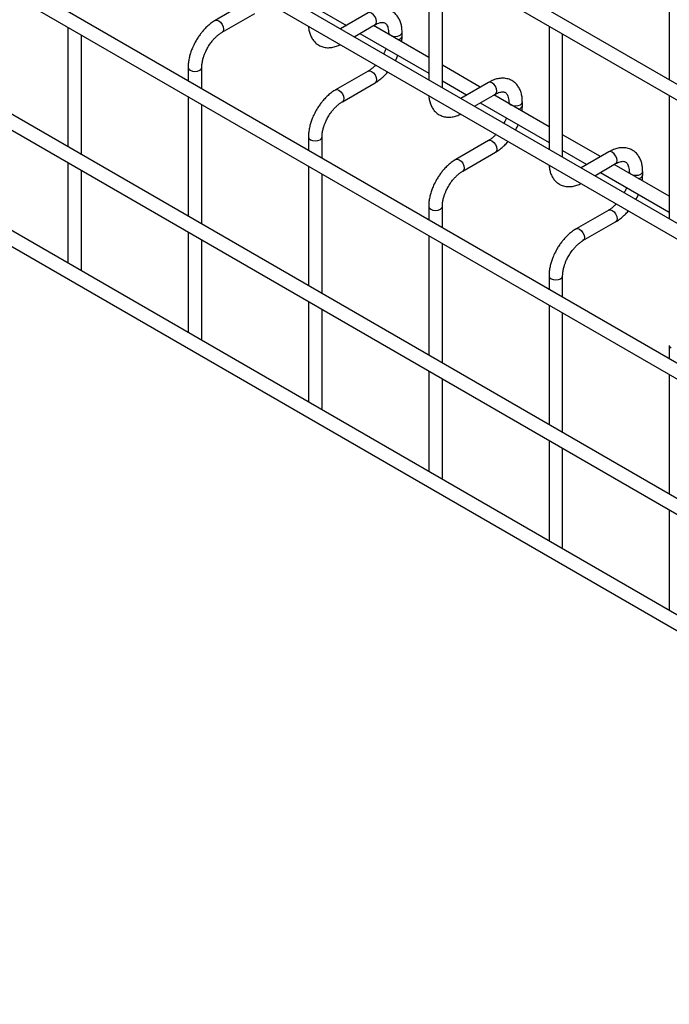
# Model space of a CAD drawing. Header units: inches. Extents: x 0.2 to 10.8, y 0.2 to 8.2.
# Tile 13 of 48: x 9.279 to 9.661, y 4.326 to 4.905. Entities that reach past the tile are written whole.
import ezdxf

# ---------------------------------------------------------------- set-up
doc = ezdxf.new("R2010")
doc.units = ezdxf.units.IN
doc.header["$MEASUREMENT"] = 0

msp = doc.modelspace()

# ---------------------------------------------------------------- linework, layer by layer
for p, q in [((10.57427, 4.34188), (8.10258, 5.76875)), ((8.09858, 5.76183), (10.57027, 4.33495)), ((10.57427, 4.26022), (8.10258, 5.6871)), ((8.09858, 5.68017), (10.57027, 4.25329)), ((10.57427, 4.17798), (8.10258, 5.60486)), ((8.09858, 5.59793), (10.57027, 4.17105)), ((8.09858, 5.51832), (10.57027, 4.09144)), ((10.48795, 4.1482), (8.18371, 5.4784)), ((10.57427, 4.03011), (8.10258, 5.45699)), ((8.09858, 5.45006), (10.57027, 4.02319)), ((9.51928, 4.94167), (9.51928, 4.86926)), ((9.6607, 4.94169), (9.6607, 4.86927)), ((9.52728, 4.86464), (9.52728, 4.93706)), ((9.41302, 4.91525), (9.39382, 4.90417)), ((9.39782, 4.89724), (9.41702, 4.90832)), ((9.45656, 4.90943), (9.47086, 4.90118)), ((9.48373, 4.9086), (9.46742, 4.89919)), ((9.30714, 4.90024), (9.30714, 4.82986)), ((9.47542, 4.89457), (9.48773, 4.90168)), ((9.51928, 4.88247), (9.48687, 4.90118)), ((9.58999, 4.90085), (9.58999, 4.82844)), ((9.31514, 4.82524), (9.31514, 4.89562)), ((9.47886, 4.89656), (9.51928, 4.87323)), ((9.49562, 4.89712), (9.49562, 4.89612)), ((9.50362, 4.89503), (9.50362, 4.89712)), ((9.59799, 4.82382), (9.59799, 4.89623)), ((9.37785, 4.87652), (9.37785, 4.86865)), ((9.38585, 4.86404), (9.38585, 4.87652)), ((9.54958, 4.86498), (9.52728, 4.87785)), ((9.48373, 4.87443), (9.46453, 4.86335)), ((9.46853, 4.85642), (9.48773, 4.8675)), ((9.52728, 4.86861), (9.54157, 4.86036)), ((9.55444, 4.86778), (9.53813, 4.85837)), ((9.37785, 4.85942), (9.37785, 4.78904)), ((9.54613, 4.85375), (9.55844, 4.86085)), ((9.58999, 4.84165), (9.55758, 4.86036)), ((9.6607, 4.86003), (9.6607, 4.78762)), ((9.38585, 4.78442), (9.38585, 4.8548)), ((9.54958, 4.85574), (9.58999, 4.83241)), ((9.56633, 4.8563), (9.56633, 4.8553)), ((9.57433, 4.85421), (9.57433, 4.8563)), ((9.62029, 4.82416), (9.59799, 4.83703)), ((9.44856, 4.8357), (9.44856, 4.82783)), ((9.45656, 4.82322), (9.45656, 4.8357)), ((9.55444, 4.83361), (9.53524, 4.82253)), ((9.53924, 4.8156), (9.55844, 4.82668)), ((9.59799, 4.82779), (9.61229, 4.81954)), ((9.62515, 4.82696), (9.60884, 4.81755)), ((9.30714, 4.82062), (9.30714, 4.76161)), ((9.61684, 4.81293), (9.62915, 4.82003)), ((9.6607, 4.80083), (9.62829, 4.81954)), ((9.31514, 4.75795), (9.31514, 4.81601)), ((9.44856, 4.8186), (9.44856, 4.74822)), ((9.45656, 4.7436), (9.45656, 4.81398)), ((9.62029, 4.81492), (9.6607, 4.79159)), ((9.63704, 4.81547), (9.63704, 4.81448)), ((9.64504, 4.81339), (9.64504, 4.81547)), ((9.51928, 4.79488), (9.51928, 4.78701)), ((9.52728, 4.7824), (9.52728, 4.79488)), ((9.62515, 4.79279), (9.60595, 4.78171)), ((9.60995, 4.77478), (9.62915, 4.78586)), ((9.37785, 4.7798), (9.37785, 4.72079)), ((9.38585, 4.71713), (9.38585, 4.77519)), ((9.51928, 4.77778), (9.51928, 4.7074)), ((9.52728, 4.70278), (9.52728, 4.77316)), ((9.31489, 4.75714), (9.31514, 4.75795)), ((9.58999, 4.75405), (9.58999, 4.74619)), ((9.59799, 4.74157), (9.59799, 4.75405)), ((9.44856, 4.73898), (9.44856, 4.67997)), ((9.45656, 4.67631), (9.45656, 4.73437)), ((9.58999, 4.73696), (9.58999, 4.66658)), ((9.59799, 4.66196), (9.59799, 4.73234)), ((9.3856, 4.71632), (9.38585, 4.71713)), ((9.6607, 4.71323), (9.6607, 4.70537)), ((9.51928, 4.69816), (9.51928, 4.63915)), ((9.52728, 4.63549), (9.52728, 4.69355)), ((9.6607, 4.69614), (9.6607, 4.62576)), ((9.45631, 4.6755), (9.45656, 4.67631)), ((9.58999, 4.65734), (9.58999, 4.59833)), ((9.59799, 4.59467), (9.59799, 4.65272)), ((9.52702, 4.63468), (9.52728, 4.63549)), ((9.6607, 4.61652), (9.6607, 4.55751)), ((9.59773, 4.59386), (9.59799, 4.59467))]:
    msp.add_line(p, q)
at = {"flags": 128}
for points in [[(9.48773, 4.90168), (9.48773, 4.90168), (9.48834, 4.90238), (9.48856, 4.90351), (9.48834, 4.90488), (9.48773, 4.90629), (9.48681, 4.90753), (9.48573, 4.90841), (9.48465, 4.90878), (9.48373, 4.9086)], [(9.3938, 4.90416), (9.39382, 4.90417), (9.39474, 4.90435), (9.39582, 4.90397), (9.3969, 4.9031), (9.39782, 4.90186), (9.39843, 4.90045), (9.39865, 4.89907)], [(9.39865, 4.89907), (9.39843, 4.89795), (9.39782, 4.89724), (9.39781, 4.89723)], [(9.49562, 4.89711), (9.49593, 4.89623), (9.49679, 4.89548), (9.49809, 4.89498), (9.49962, 4.89481), (9.50115, 4.89498), (9.50245, 4.89548), (9.50332, 4.89623), (9.50362, 4.8971)], [(9.37785, 4.87653), (9.37785, 4.87652), (9.37816, 4.87563), (9.37903, 4.87488)], [(9.37903, 4.87488), (9.38032, 4.87438), (9.38185, 4.87421), (9.38338, 4.87438), (9.38468, 4.87488), (9.38555, 4.87563), (9.38585, 4.87652), (9.38585, 4.87653)], [(9.48373, 4.87443), (9.48465, 4.87461), (9.48573, 4.87423), (9.48681, 4.87336), (9.48773, 4.87212), (9.48834, 4.87071), (9.48856, 4.86933), (9.48834, 4.86821), (9.48773, 4.8675), (9.48773, 4.8675)], [(9.55844, 4.86085), (9.55844, 4.86085), (9.55905, 4.86156), (9.55927, 4.86269), (9.55905, 4.86406), (9.55844, 4.86547), (9.55752, 4.86671), (9.55644, 4.86759), (9.55536, 4.86796), (9.55444, 4.86778)], [(9.46451, 4.86334), (9.46453, 4.86335), (9.46545, 4.86353), (9.46653, 4.86315), (9.46761, 4.86228), (9.46853, 4.86104), (9.46914, 4.85963), (9.46936, 4.85825)], [(9.46936, 4.85825), (9.46914, 4.85713), (9.46853, 4.85642), (9.46852, 4.85641)], [(9.56633, 4.85629), (9.56664, 4.85541), (9.56751, 4.85466), (9.5688, 4.85416), (9.57033, 4.85399), (9.57186, 4.85416), (9.57316, 4.85466), (9.57403, 4.85541), (9.57433, 4.85628)], [(9.44856, 4.83571), (9.44856, 4.8357), (9.44887, 4.83481), (9.44974, 4.83406)], [(9.44974, 4.83406), (9.45103, 4.83356), (9.45256, 4.83339), (9.4541, 4.83356), (9.45539, 4.83406), (9.45626, 4.83481), (9.45656, 4.8357), (9.45656, 4.83571)], [(9.55444, 4.83361), (9.55536, 4.83379), (9.55644, 4.83341), (9.55752, 4.83254), (9.55844, 4.8313), (9.55905, 4.82989), (9.55927, 4.82851), (9.55905, 4.82739), (9.55844, 4.82668), (9.55844, 4.82668)], [(9.62915, 4.82003), (9.62915, 4.82003), (9.62976, 4.82074), (9.62998, 4.82187), (9.62976, 4.82324), (9.62915, 4.82465), (9.62823, 4.82589), (9.62715, 4.82676), (9.62607, 4.82714), (9.62515, 4.82696)], [(9.53522, 4.82252), (9.53524, 4.82253), (9.53616, 4.82271), (9.53724, 4.82233), (9.53832, 4.82146), (9.53924, 4.82022), (9.53985, 4.81881), (9.54007, 4.81743)], [(9.54007, 4.81743), (9.53985, 4.81631), (9.53924, 4.8156), (9.53923, 4.81559)], [(9.63704, 4.81547), (9.63735, 4.81459), (9.63822, 4.81384), (9.63951, 4.81334), (9.64104, 4.81317), (9.64257, 4.81334), (9.64387, 4.81384), (9.64474, 4.81459), (9.64504, 4.81546)], [(9.51928, 4.79489), (9.51928, 4.79488), (9.51958, 4.79399), (9.52045, 4.79324)], [(9.52045, 4.79324), (9.52174, 4.79274), (9.52328, 4.79257), (9.52481, 4.79274), (9.5261, 4.79324), (9.52697, 4.79399), (9.52728, 4.79488), (9.52728, 4.79489)], [(9.62515, 4.79279), (9.62607, 4.79297), (9.62715, 4.79259), (9.62823, 4.79172), (9.62915, 4.79048), (9.62976, 4.78907), (9.62998, 4.78769), (9.62976, 4.78657), (9.62915, 4.78586), (9.62915, 4.78586)], [(9.60593, 4.7817), (9.60595, 4.78171), (9.60687, 4.78189), (9.60795, 4.78151), (9.60903, 4.78064), (9.60995, 4.7794), (9.61056, 4.77799), (9.61078, 4.77661)], [(9.61078, 4.77661), (9.61056, 4.77549), (9.60995, 4.77478), (9.60994, 4.77477)], [(9.58999, 4.75407), (9.58999, 4.75405), (9.59029, 4.75317), (9.59116, 4.75242)], [(9.59116, 4.75242), (9.59246, 4.75192), (9.59399, 4.75175), (9.59552, 4.75192), (9.59681, 4.75242), (9.59768, 4.75317), (9.59799, 4.75405), (9.59799, 4.75407)], [(9.6607, 4.71325), (9.6607, 4.71323), (9.661, 4.71235), (9.66187, 4.7116)]]:
    msp.add_lwpolyline(points, dxfattribs=at)
for centre in [(9.50097, 4.89562), (9.57168, 4.8548), (9.64239, 4.81398)]:
    msp.add_arc(centre, 0.00272, 274.62896, 347.23497)
for points, knots in [([(9.50359, 4.8971), (9.50359, 4.89769), (9.50359, 4.89917), (9.50323, 4.90139), (9.50252, 4.90375), (9.50143, 4.90591), (9.49995, 4.90781), (9.49807, 4.90938), (9.49575, 4.91052), (9.49317, 4.91107), (9.49048, 4.91104), (9.48783, 4.91047), (9.48556, 4.90963), (9.48422, 4.90884), (9.48374, 4.90855)], [0, 0, 0, 0, 0.055567, 0.138504, 0.222425, 0.30696, 0.392199, 0.479244, 0.570497, 0.669499, 0.760713, 0.85404, 0.947565, 1, 1, 1, 1]), ([(9.39383, 4.90412), (9.39349, 4.90394), (9.39234, 4.90332), (9.39049, 4.90191), (9.38838, 4.90002), (9.38663, 4.89814), (9.38511, 4.89628), (9.38375, 4.89439), (9.38291, 4.89299), (9.38248, 4.89228)], [0, 0, 0, 0, 0.0760599, 0.2630254, 0.4373558, 0.5977889, 0.719605, 0.8574448, 1, 1, 1, 1]), ([(9.44862, 4.90081), (9.44863, 4.90067), (9.44864, 4.89966), (9.44897, 4.89788), (9.44965, 4.8955), (9.45074, 4.89334), (9.45221, 4.89143), (9.45409, 4.88985), (9.4564, 4.88869), (9.45898, 4.88812), (9.46167, 4.88814), (9.46432, 4.8887), (9.46624, 4.88935), (9.46723, 4.88992), (9.46736, 4.88999)], [0, 0, 0, 0, 0.013723, 0.10406, 0.195472, 0.287558, 0.380399, 0.475166, 0.574431, 0.682027, 0.781307, 0.88292, 0.98483, 1, 1, 1, 1]), ([(9.48772, 4.90166), (9.48815, 4.90189), (9.48907, 4.9024), (9.49035, 4.90284), (9.49154, 4.90305), (9.49253, 4.90303), (9.49337, 4.90279), (9.49401, 4.90238), (9.49465, 4.9016), (9.49517, 4.90051), (9.4955, 4.89903), (9.49566, 4.89786), (9.49562, 4.89715), (9.49562, 4.89711)], [0, 0, 0, 0, 0.0764275, 0.1647247, 0.2545582, 0.3485318, 0.4536211, 0.5897326, 0.6957057, 0.7966579, 0.8959306, 0.9942419, 1, 1, 1, 1]), ([(9.38941, 4.88828), (9.38996, 4.88918), (9.39074, 4.89045), (9.39205, 4.89215), (9.39321, 4.89349), (9.39462, 4.89491), (9.3961, 4.89613), (9.3972, 4.89691), (9.39775, 4.89719), (9.39782, 4.89722)], [0, 0, 0, 0, 0.233129, 0.327944, 0.483213, 0.641195, 0.806921, 0.975516, 1, 1, 1, 1]), ([(9.50338, 4.89164), (9.50349, 4.89251), (9.50364, 4.89366), (9.5036, 4.89475), (9.50359, 4.89502)], [0, 0, 0, 0, 0.751133, 1, 1, 1, 1]), ([(9.38248, 4.89228), (9.38187, 4.89115), (9.381, 4.88955), (9.37998, 4.88711), (9.37922, 4.88501), (9.37854, 4.88252), (9.37807, 4.87996), (9.37784, 4.87793), (9.37788, 4.87681), (9.37789, 4.87653)], [0, 0, 0, 0, 0.221131, 0.31129, 0.45988, 0.612568, 0.774969, 0.943008, 1, 1, 1, 1]), ([(9.38587, 4.87652), (9.38588, 4.87711), (9.38591, 4.87833), (9.38627, 4.8804), (9.3868, 4.88241), (9.38746, 4.88427), (9.38827, 4.88618), (9.38899, 4.88751), (9.38941, 4.88828)], [0, 0, 0, 0, 0.1694044, 0.3524361, 0.5340976, 0.6676089, 0.8056542, 1, 1, 1, 1]), ([(9.49415, 4.88773), (9.4941, 4.88759), (9.49385, 4.88687), (9.49339, 4.8858), (9.49292, 4.88491), (9.49274, 4.88458)], [0, 0, 0, 0, 0.138837, 0.673422, 1, 1, 1, 1]), ([(9.49965, 4.88058), (9.50005, 4.8813), (9.5006, 4.88232), (9.50103, 4.88338), (9.50116, 4.88369)], [0, 0, 0, 0, 0.707249, 1, 1, 1, 1]), ([(9.48812, 4.878), (9.48772, 4.87759), (9.48683, 4.87668), (9.48541, 4.87553), (9.48433, 4.87475), (9.48379, 4.87448), (9.48373, 4.87445)], [0, 0, 0, 0, 0.278956, 0.614263, 0.955326, 1, 1, 1, 1]), ([(9.48772, 4.86755), (9.48808, 4.86775), (9.48926, 4.86839), (9.49113, 4.86982), (9.49322, 4.87171), (9.49455, 4.8731), (9.49516, 4.87386), (9.4952, 4.87392)], [0, 0, 0, 0, 0.135479, 0.439426, 0.721927, 0.979873, 1, 1, 1, 1]), ([(9.5743, 4.85628), (9.5743, 4.85687), (9.5743, 4.85835), (9.57394, 4.86057), (9.57323, 4.86293), (9.57214, 4.86509), (9.57067, 4.86699), (9.56878, 4.86856), (9.56646, 4.8697), (9.56388, 4.87025), (9.56119, 4.87022), (9.55854, 4.86965), (9.55627, 4.86881), (9.55493, 4.86802), (9.55445, 4.86773)], [0, 0, 0, 0, 0.055567, 0.138504, 0.222425, 0.30696, 0.392199, 0.479244, 0.570497, 0.669499, 0.760713, 0.85404, 0.947565, 1, 1, 1, 1]), ([(9.46454, 4.8633), (9.4642, 4.86312), (9.46305, 4.8625), (9.4612, 4.86109), (9.45909, 4.8592), (9.45734, 4.85732), (9.45582, 4.85546), (9.45446, 4.85357), (9.45362, 4.85217), (9.45319, 4.85146)], [0, 0, 0, 0, 0.0760599, 0.2630254, 0.4373558, 0.5977889, 0.719605, 0.8574448, 1, 1, 1, 1]), ([(9.51934, 4.85998), (9.51934, 4.85985), (9.51935, 4.85884), (9.51968, 4.85706), (9.52036, 4.85468), (9.52145, 4.85252), (9.52292, 4.85061), (9.5248, 4.84903), (9.52711, 4.84787), (9.52969, 4.8473), (9.53238, 4.84731), (9.53503, 4.84788), (9.53695, 4.84853), (9.53794, 4.8491), (9.53807, 4.84917)], [0, 0, 0, 0, 0.013723, 0.10406, 0.195472, 0.287558, 0.380399, 0.475166, 0.574431, 0.682027, 0.781307, 0.88292, 0.98483, 1, 1, 1, 1]), ([(9.55843, 4.86084), (9.55886, 4.86107), (9.55978, 4.86158), (9.56106, 4.86202), (9.56225, 4.86223), (9.56324, 4.86221), (9.56408, 4.86197), (9.56472, 4.86155), (9.56536, 4.86078), (9.56588, 4.85969), (9.56622, 4.85821), (9.56637, 4.85704), (9.56633, 4.85633), (9.56633, 4.85629)], [0, 0, 0, 0, 0.076428, 0.164725, 0.254558, 0.348532, 0.453621, 0.589733, 0.695706, 0.796658, 0.895931, 0.994242, 1, 1, 1, 1]), ([(9.46012, 4.84746), (9.46067, 4.84836), (9.46145, 4.84963), (9.46276, 4.85133), (9.46392, 4.85267), (9.46534, 4.85409), (9.46682, 4.8553), (9.46791, 4.85609), (9.46846, 4.85637), (9.46853, 4.8564)], [0, 0, 0, 0, 0.233129, 0.327944, 0.483213, 0.641195, 0.806921, 0.975516, 1, 1, 1, 1]), ([(9.57409, 4.85082), (9.5742, 4.85169), (9.57435, 4.85284), (9.57431, 4.85393), (9.5743, 4.8542)], [0, 0, 0, 0, 0.751133, 1, 1, 1, 1]), ([(9.45319, 4.85146), (9.45258, 4.85032), (9.45171, 4.84873), (9.45069, 4.84629), (9.44994, 4.84419), (9.44925, 4.8417), (9.44878, 4.83914), (9.44855, 4.83711), (9.44859, 4.83599), (9.4486, 4.83571)], [0, 0, 0, 0, 0.221131, 0.31129, 0.45988, 0.612568, 0.774969, 0.943008, 1, 1, 1, 1]), ([(9.45658, 4.8357), (9.45659, 4.83629), (9.45662, 4.83751), (9.45698, 4.83958), (9.45751, 4.84159), (9.45817, 4.84345), (9.45898, 4.84536), (9.4597, 4.84669), (9.46012, 4.84746)], [0, 0, 0, 0, 0.1694044, 0.3524361, 0.5340976, 0.6676089, 0.8056542, 1, 1, 1, 1]), ([(9.56486, 4.84691), (9.56481, 4.84676), (9.56456, 4.84605), (9.5641, 4.84498), (9.56363, 4.84409), (9.56345, 4.84376)], [0, 0, 0, 0, 0.138837, 0.673422, 1, 1, 1, 1]), ([(9.57036, 4.83976), (9.57076, 4.84048), (9.57131, 4.8415), (9.57174, 4.84256), (9.57187, 4.84287)], [0, 0, 0, 0, 0.707249, 1, 1, 1, 1]), ([(9.55883, 4.83718), (9.55843, 4.83677), (9.55754, 4.83586), (9.55612, 4.83471), (9.55504, 4.83393), (9.5545, 4.83366), (9.55444, 4.83363)], [0, 0, 0, 0, 0.2789557, 0.6142635, 0.9553255, 1, 1, 1, 1]), ([(9.55843, 4.82673), (9.5588, 4.82693), (9.55998, 4.82757), (9.56184, 4.829), (9.56393, 4.83089), (9.56526, 4.83228), (9.56587, 4.83304), (9.56591, 4.8331)], [0, 0, 0, 0, 0.135479, 0.439426, 0.721927, 0.979873, 1, 1, 1, 1]), ([(9.64501, 4.81546), (9.64501, 4.81605), (9.64501, 4.81753), (9.64465, 4.81975), (9.64394, 4.82211), (9.64285, 4.82426), (9.64138, 4.82617), (9.63949, 4.82774), (9.63717, 4.82888), (9.63459, 4.82943), (9.6319, 4.8294), (9.62925, 4.82883), (9.62698, 4.82799), (9.62564, 4.8272), (9.62516, 4.82691)], [0, 0, 0, 0, 0.055567, 0.138504, 0.222425, 0.30696, 0.392199, 0.479244, 0.570497, 0.669499, 0.760713, 0.85404, 0.947565, 1, 1, 1, 1]), ([(9.53525, 4.82248), (9.53491, 4.8223), (9.53376, 4.82168), (9.53192, 4.82027), (9.5298, 4.81838), (9.52805, 4.8165), (9.52653, 4.81464), (9.52517, 4.81275), (9.52433, 4.81135), (9.5239, 4.81064)], [0, 0, 0, 0, 0.07606, 0.263025, 0.437356, 0.597789, 0.719605, 0.857445, 1, 1, 1, 1]), ([(9.59005, 4.81916), (9.59005, 4.81903), (9.59006, 4.81802), (9.59039, 4.81623), (9.59107, 4.81386), (9.59216, 4.8117), (9.59363, 4.80979), (9.59551, 4.80821), (9.59782, 4.80705), (9.6004, 4.80648), (9.60309, 4.80649), (9.60574, 4.80706), (9.60766, 4.80771), (9.60865, 4.80828), (9.60878, 4.80835)], [0, 0, 0, 0, 0.013723, 0.10406, 0.195472, 0.287558, 0.380399, 0.475166, 0.574431, 0.682027, 0.781307, 0.88292, 0.98483, 1, 1, 1, 1]), ([(9.62914, 4.82002), (9.62957, 4.82025), (9.63049, 4.82076), (9.63177, 4.82119), (9.63296, 4.82141), (9.63395, 4.82139), (9.63479, 4.82115), (9.63543, 4.82073), (9.63607, 4.81996), (9.63659, 4.81887), (9.63693, 4.81739), (9.63708, 4.81622), (9.63704, 4.81551), (9.63704, 4.81547)], [0, 0, 0, 0, 0.076428, 0.164725, 0.254558, 0.348532, 0.453621, 0.589733, 0.695706, 0.796658, 0.895931, 0.994242, 1, 1, 1, 1]), ([(9.53083, 4.80664), (9.53138, 4.80754), (9.53217, 4.80881), (9.53347, 4.81051), (9.53463, 4.81185), (9.53605, 4.81327), (9.53753, 4.81448), (9.53862, 4.81527), (9.53917, 4.81555), (9.53924, 4.81558)], [0, 0, 0, 0, 0.233129, 0.327944, 0.483213, 0.641195, 0.806921, 0.975516, 1, 1, 1, 1]), ([(9.6448, 4.81), (9.64491, 4.81087), (9.64506, 4.81202), (9.64502, 4.81311), (9.64501, 4.81338)], [0, 0, 0, 0, 0.751133, 1, 1, 1, 1]), ([(9.5239, 4.81064), (9.52329, 4.8095), (9.52242, 4.80791), (9.5214, 4.80547), (9.52065, 4.80337), (9.51996, 4.80088), (9.51949, 4.79832), (9.51926, 4.79629), (9.5193, 4.79517), (9.51931, 4.79489)], [0, 0, 0, 0, 0.221131, 0.31129, 0.45988, 0.612568, 0.774969, 0.943008, 1, 1, 1, 1]), ([(9.52729, 4.79488), (9.5273, 4.79547), (9.52733, 4.79669), (9.52769, 4.79876), (9.52822, 4.80077), (9.52888, 4.80263), (9.52969, 4.80454), (9.53041, 4.80586), (9.53083, 4.80664)], [0, 0, 0, 0, 0.169404, 0.352436, 0.534098, 0.667609, 0.805654, 1, 1, 1, 1]), ([(9.63557, 4.80609), (9.63552, 4.80594), (9.63527, 4.80523), (9.63481, 4.80416), (9.63434, 4.80327), (9.63416, 4.80294)], [0, 0, 0, 0, 0.138837, 0.673422, 1, 1, 1, 1]), ([(9.64108, 4.79894), (9.64147, 4.79966), (9.64202, 4.80068), (9.64245, 4.80174), (9.64258, 4.80205)], [0, 0, 0, 0, 0.707249, 1, 1, 1, 1]), ([(9.62955, 4.79636), (9.62914, 4.79595), (9.62825, 4.79504), (9.62684, 4.79389), (9.62576, 4.79311), (9.62522, 4.79284), (9.62515, 4.79281)], [0, 0, 0, 0, 0.278956, 0.614263, 0.955326, 1, 1, 1, 1]), ([(9.62914, 4.78591), (9.62951, 4.78611), (9.63069, 4.78675), (9.63255, 4.78818), (9.63464, 4.79007), (9.63597, 4.79146), (9.63658, 4.79222), (9.63662, 4.79227)], [0, 0, 0, 0, 0.135479, 0.439426, 0.721927, 0.979873, 1, 1, 1, 1]), ([(9.60596, 4.78166), (9.60562, 4.78148), (9.60447, 4.78086), (9.60263, 4.77945), (9.60051, 4.77756), (9.59876, 4.77568), (9.59725, 4.77382), (9.59588, 4.77193), (9.59504, 4.77053), (9.59461, 4.76982)], [0, 0, 0, 0, 0.07606, 0.263025, 0.437356, 0.597789, 0.719605, 0.857445, 1, 1, 1, 1]), ([(9.60154, 4.76582), (9.6021, 4.76672), (9.60288, 4.76799), (9.60418, 4.76969), (9.60534, 4.77103), (9.60676, 4.77245), (9.60824, 4.77366), (9.60933, 4.77445), (9.60988, 4.77473), (9.60995, 4.77476)], [0, 0, 0, 0, 0.233129, 0.327944, 0.483213, 0.641195, 0.806921, 0.975516, 1, 1, 1, 1]), ([(9.59461, 4.76982), (9.594, 4.76868), (9.59313, 4.76709), (9.59211, 4.76465), (9.59136, 4.76255), (9.59067, 4.76006), (9.5902, 4.7575), (9.58997, 4.75547), (9.59001, 4.75435), (9.59002, 4.75407)], [0, 0, 0, 0, 0.221131, 0.31129, 0.45988, 0.612568, 0.774969, 0.943008, 1, 1, 1, 1]), ([(9.598, 4.75406), (9.59801, 4.75465), (9.59804, 4.75587), (9.5984, 4.75794), (9.59893, 4.75995), (9.59959, 4.76181), (9.6004, 4.76372), (9.60112, 4.76504), (9.60154, 4.76582)], [0, 0, 0, 0, 0.169404, 0.352436, 0.534098, 0.667609, 0.805654, 1, 1, 1, 1])]:
    msp.add_open_spline(points, degree=3, knots=knots)

doc.saveas('drawing.dxf')
